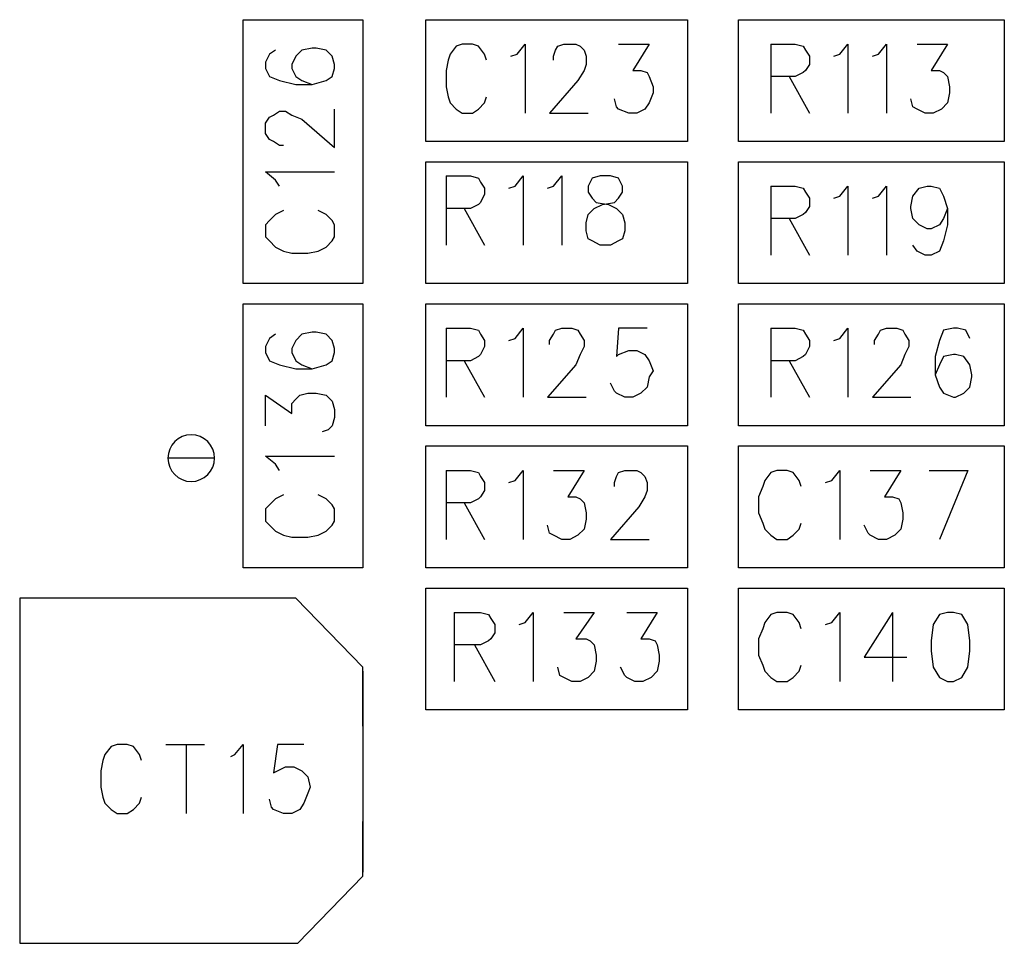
# Model space of a CAD drawing. Extents: x 11.9 to 28.1, y 10.8 to 21.2.
# Tile 4 of 56: x 16.928 to 17.413, y 14.081 to 14.536. Entities that reach past the tile are written whole.
import ezdxf

# ---------------------------------------------------------------- set-up
doc = ezdxf.new("R2010")
doc.units = 0
doc.layers.add('ASSYDWGTOP_pho', color=1, linetype='CONTINUOUS')

msp = doc.modelspace()

# ---------------------------------------------------------------- linework, layer by layer
at = {"layer": 'ASSYDWGTOP_pho'}
for points in [[(17.038, 14.406), (17.038, 14.536)], [(17.038, 14.536), (17.097, 14.536)], [(17.097, 14.536), (17.097, 14.406)], [(17.128, 14.536), (17.257, 14.536)], [(17.128, 14.476), (17.128, 14.536)], [(17.257, 14.536), (17.257, 14.476)], [(17.282, 14.476), (17.282, 14.536)], [(17.282, 14.536), (17.413, 14.536)], [(17.413, 14.536), (17.413, 14.476)], [(17.054, 14.521), (17.051, 14.519)], [(17.067, 14.521), (17.064, 14.518)], [(17.072, 14.522), (17.067, 14.521)], [(17.074, 14.522), (17.072, 14.522)], [(17.079, 14.521), (17.074, 14.522)], [(17.082, 14.518), (17.079, 14.521)], [(17.143, 14.523), (17.14, 14.519)], [(17.146, 14.524), (17.143, 14.523)], [(17.151, 14.524), (17.146, 14.524)], [(17.154, 14.523), (17.151, 14.524)], [(17.157, 14.519), (17.154, 14.523)], [(17.173, 14.519), (17.177, 14.524)], [(17.177, 14.524), (17.177, 14.49)], [(17.191, 14.518), (17.192, 14.521)], [(17.192, 14.521), (17.193, 14.523)], [(17.193, 14.523), (17.196, 14.524)], [(17.196, 14.524), (17.202, 14.524)], [(17.202, 14.524), (17.204, 14.523)], [(17.204, 14.523), (17.206, 14.521)], [(17.206, 14.521), (17.207, 14.518)], [(17.223, 14.524), (17.238, 14.524)], [(17.238, 14.524), (17.23, 14.511)], [(17.298, 14.524), (17.298, 14.49)], [(17.298, 14.524), (17.31, 14.524)], [(17.31, 14.524), (17.314, 14.523)], [(17.314, 14.523), (17.315, 14.521)], [(17.315, 14.521), (17.317, 14.518)], [(17.332, 14.519), (17.336, 14.524)], [(17.336, 14.524), (17.336, 14.49)], [(17.351, 14.519), (17.355, 14.524)], [(17.355, 14.524), (17.355, 14.49)], [(17.37, 14.524), (17.385, 14.524)], [(17.385, 14.524), (17.377, 14.511)], [(17.051, 14.519), (17.049, 14.515)], [(17.064, 14.518), (17.062, 14.514)], [(17.083, 14.514), (17.082, 14.518)], [(17.14, 14.519), (17.139, 14.516)], [(17.158, 14.516), (17.157, 14.519)], [(17.17, 14.518), (17.173, 14.519)], [(17.191, 14.516), (17.191, 14.518)], [(17.207, 14.518), (17.207, 14.514)], [(17.317, 14.518), (17.317, 14.514)], [(17.329, 14.518), (17.332, 14.519)], [(17.348, 14.518), (17.351, 14.519)], [(17.049, 14.515), (17.049, 14.512)], [(17.049, 14.512), (17.051, 14.508)], [(17.062, 14.514), (17.062, 14.512)], [(17.062, 14.512), (17.064, 14.508)], [(17.082, 14.508), (17.083, 14.512)], [(17.083, 14.512), (17.083, 14.514)], [(17.139, 14.516), (17.138, 14.511)], [(17.207, 14.514), (17.206, 14.511)], [(17.317, 14.514), (17.315, 14.511)], [(17.051, 14.508), (17.056, 14.506)], [(17.064, 14.508), (17.067, 14.506)], [(17.079, 14.506), (17.082, 14.508)], [(17.138, 14.511), (17.138, 14.503)], [(17.206, 14.511), (17.203, 14.506)], [(17.23, 14.511), (17.234, 14.511)], [(17.234, 14.511), (17.237, 14.51)], [(17.237, 14.51), (17.238, 14.508)], [(17.238, 14.508), (17.24, 14.503)], [(17.31, 14.508), (17.298, 14.508)], [(17.307, 14.508), (17.317, 14.49)], [(17.314, 14.51), (17.31, 14.508)], [(17.315, 14.511), (17.314, 14.51)], [(17.377, 14.511), (17.381, 14.511)], [(17.381, 14.511), (17.383, 14.51)], [(17.383, 14.51), (17.385, 14.508)], [(17.385, 14.508), (17.386, 14.503)], [(17.056, 14.506), (17.064, 14.504)], [(17.064, 14.504), (17.072, 14.504)], [(17.067, 14.506), (17.072, 14.504)], [(17.072, 14.504), (17.079, 14.506)], [(17.138, 14.503), (17.139, 14.498)], [(17.203, 14.506), (17.189, 14.49)], [(17.24, 14.503), (17.24, 14.5)], [(17.386, 14.503), (17.386, 14.5)], [(17.139, 14.498), (17.14, 14.495)], [(17.157, 14.495), (17.158, 14.498)], [(17.222, 14.493), (17.221, 14.497)], [(17.24, 14.5), (17.238, 14.495)], [(17.368, 14.493), (17.367, 14.497)], [(17.386, 14.5), (17.385, 14.495)], [(17.083, 14.473), (17.083, 14.492)], [(17.14, 14.495), (17.143, 14.492)], [(17.143, 14.492), (17.146, 14.49)], [(17.151, 14.49), (17.154, 14.492)], [(17.154, 14.492), (17.157, 14.495)], [(17.223, 14.492), (17.222, 14.493)], [(17.228, 14.49), (17.223, 14.492)], [(17.236, 14.492), (17.232, 14.49)], [(17.238, 14.495), (17.236, 14.492)], [(17.37, 14.492), (17.368, 14.493)], [(17.374, 14.49), (17.37, 14.492)], [(17.382, 14.492), (17.378, 14.49)], [(17.385, 14.495), (17.382, 14.492)], [(17.049, 14.485), (17.051, 14.488)], [(17.051, 14.488), (17.053, 14.489)], [(17.053, 14.489), (17.056, 14.491)], [(17.056, 14.491), (17.059, 14.491)], [(17.059, 14.491), (17.062, 14.489)], [(17.062, 14.489), (17.067, 14.487)], [(17.067, 14.487), (17.083, 14.473)], [(17.146, 14.49), (17.151, 14.49)], [(17.189, 14.49), (17.208, 14.49)], [(17.232, 14.49), (17.228, 14.49)], [(17.378, 14.49), (17.374, 14.49)], [(17.049, 14.48), (17.049, 14.485)], [(17.051, 14.477), (17.049, 14.48)], [(17.053, 14.476), (17.051, 14.477)], [(17.056, 14.474), (17.053, 14.476)], [(17.058, 14.474), (17.056, 14.474)], [(17.257, 14.476), (17.128, 14.476)], [(17.413, 14.476), (17.282, 14.476)], [(17.128, 14.406), (17.128, 14.466)], [(17.128, 14.466), (17.257, 14.466)], [(17.257, 14.466), (17.257, 14.406)], [(17.282, 14.406), (17.282, 14.466)], [(17.282, 14.466), (17.413, 14.466)], [(17.413, 14.466), (17.413, 14.406)], [(17.054, 14.457), (17.049, 14.461)], [(17.049, 14.461), (17.083, 14.461)], [(17.138, 14.459), (17.138, 14.425)], [(17.138, 14.459), (17.15, 14.459)], [(17.15, 14.459), (17.154, 14.458)], [(17.154, 14.458), (17.155, 14.456)], [(17.172, 14.454), (17.176, 14.459)], [(17.176, 14.459), (17.176, 14.425)], [(17.191, 14.454), (17.195, 14.459)], [(17.195, 14.459), (17.195, 14.425)], [(17.21, 14.458), (17.208, 14.454)], [(17.214, 14.459), (17.21, 14.458)], [(17.219, 14.459), (17.214, 14.459)], [(17.223, 14.458), (17.219, 14.459)], [(17.225, 14.454), (17.223, 14.458)], [(17.056, 14.454), (17.054, 14.457)], [(17.155, 14.456), (17.157, 14.453)], [(17.157, 14.453), (17.157, 14.45)], [(17.169, 14.453), (17.172, 14.454)], [(17.188, 14.453), (17.191, 14.454)], [(17.208, 14.454), (17.208, 14.451)], [(17.225, 14.451), (17.225, 14.454)], [(17.298, 14.454), (17.298, 14.42)], [(17.298, 14.454), (17.31, 14.454)], [(17.31, 14.454), (17.314, 14.453)], [(17.314, 14.453), (17.315, 14.451)], [(17.332, 14.449), (17.336, 14.454)], [(17.336, 14.454), (17.336, 14.42)], [(17.351, 14.449), (17.355, 14.454)], [(17.355, 14.454), (17.355, 14.42)], [(17.368, 14.449), (17.371, 14.453)], [(17.371, 14.453), (17.375, 14.454)], [(17.375, 14.454), (17.377, 14.454)], [(17.377, 14.454), (17.381, 14.453)], [(17.381, 14.453), (17.383, 14.449)], [(17.157, 14.45), (17.155, 14.446)], [(17.208, 14.451), (17.21, 14.448)], [(17.223, 14.448), (17.225, 14.451)], [(17.315, 14.451), (17.317, 14.448)], [(17.329, 14.448), (17.332, 14.449)], [(17.348, 14.448), (17.351, 14.449)], [(17.367, 14.444), (17.368, 14.449)], [(17.383, 14.449), (17.385, 14.443)], [(17.154, 14.445), (17.15, 14.443)], [(17.155, 14.446), (17.154, 14.445)], [(17.21, 14.448), (17.212, 14.446)], [(17.211, 14.443), (17.215, 14.445)], [(17.212, 14.446), (17.218, 14.445)], [(17.215, 14.445), (17.221, 14.446)], [(17.218, 14.445), (17.222, 14.443)], [(17.221, 14.446), (17.223, 14.448)], [(17.317, 14.444), (17.315, 14.441)], [(17.317, 14.448), (17.317, 14.444)], [(17.367, 14.443), (17.367, 14.444)], [(17.054, 14.44), (17.051, 14.437)], [(17.058, 14.442), (17.054, 14.44)], [(17.079, 14.44), (17.075, 14.442)], [(17.082, 14.437), (17.079, 14.44)], [(17.15, 14.443), (17.138, 14.443)], [(17.147, 14.443), (17.157, 14.425)], [(17.207, 14.436), (17.208, 14.44)], [(17.208, 14.44), (17.211, 14.443)], [(17.222, 14.443), (17.225, 14.44)], [(17.225, 14.44), (17.226, 14.436)], [(17.314, 14.44), (17.31, 14.438)], [(17.315, 14.441), (17.314, 14.44)], [(17.368, 14.438), (17.367, 14.443)], [(17.385, 14.443), (17.383, 14.438)], [(17.385, 14.443), (17.385, 14.435)], [(17.051, 14.437), (17.049, 14.435)], [(17.049, 14.435), (17.049, 14.429)], [(17.083, 14.435), (17.082, 14.437)], [(17.083, 14.429), (17.083, 14.435)], [(17.207, 14.432), (17.207, 14.436)], [(17.226, 14.436), (17.226, 14.432)], [(17.31, 14.438), (17.298, 14.438)], [(17.307, 14.438), (17.317, 14.42)], [(17.371, 14.435), (17.368, 14.438)], [(17.375, 14.433), (17.371, 14.435)], [(17.381, 14.435), (17.377, 14.433)], [(17.383, 14.438), (17.381, 14.435)], [(17.385, 14.435), (17.383, 14.427)], [(17.049, 14.429), (17.051, 14.427)], [(17.082, 14.427), (17.083, 14.429)], [(17.208, 14.428), (17.207, 14.432)], [(17.226, 14.432), (17.225, 14.428)], [(17.377, 14.433), (17.375, 14.433)], [(17.051, 14.427), (17.054, 14.424)], [(17.054, 14.424), (17.058, 14.422)], [(17.075, 14.422), (17.079, 14.424)], [(17.079, 14.424), (17.082, 14.427)], [(17.21, 14.427), (17.208, 14.428)], [(17.214, 14.425), (17.21, 14.427)], [(17.219, 14.425), (17.214, 14.425)], [(17.223, 14.427), (17.219, 14.425)], [(17.225, 14.428), (17.223, 14.427)], [(17.37, 14.422), (17.368, 14.425)], [(17.383, 14.427), (17.381, 14.422)], [(17.058, 14.422), (17.062, 14.421)], [(17.062, 14.421), (17.07, 14.421)], [(17.07, 14.421), (17.075, 14.422)], [(17.374, 14.42), (17.37, 14.422)], [(17.377, 14.42), (17.374, 14.42)], [(17.381, 14.422), (17.377, 14.42)], [(17.097, 14.406), (17.038, 14.406)], [(17.257, 14.406), (17.128, 14.406)], [(17.413, 14.406), (17.282, 14.406)], [(17.038, 14.266), (17.038, 14.396)], [(17.038, 14.396), (17.097, 14.396)], [(17.097, 14.396), (17.097, 14.266)], [(17.128, 14.336), (17.128, 14.396)], [(17.128, 14.396), (17.257, 14.396)], [(17.257, 14.396), (17.257, 14.336)], [(17.282, 14.336), (17.282, 14.396)], [(17.282, 14.396), (17.413, 14.396)], [(17.413, 14.396), (17.413, 14.336)], [(17.054, 14.381), (17.051, 14.379)], [(17.067, 14.381), (17.064, 14.378)], [(17.072, 14.382), (17.067, 14.381)], [(17.074, 14.382), (17.072, 14.382)], [(17.079, 14.381), (17.074, 14.382)], [(17.082, 14.378), (17.079, 14.381)], [(17.138, 14.384), (17.138, 14.35)], [(17.138, 14.384), (17.15, 14.384)], [(17.15, 14.384), (17.154, 14.383)], [(17.154, 14.383), (17.155, 14.381)], [(17.155, 14.381), (17.157, 14.378)], [(17.172, 14.379), (17.176, 14.384)], [(17.176, 14.384), (17.176, 14.35)], [(17.189, 14.378), (17.191, 14.381)], [(17.191, 14.381), (17.192, 14.383)], [(17.192, 14.383), (17.195, 14.384)], [(17.195, 14.384), (17.2, 14.384)], [(17.2, 14.384), (17.203, 14.383)], [(17.203, 14.383), (17.204, 14.381)], [(17.204, 14.381), (17.206, 14.378)], [(17.223, 14.384), (17.222, 14.37)], [(17.237, 14.384), (17.223, 14.384)], [(17.298, 14.384), (17.298, 14.35)], [(17.298, 14.384), (17.31, 14.384)], [(17.31, 14.384), (17.314, 14.383)], [(17.314, 14.383), (17.315, 14.381)], [(17.315, 14.381), (17.317, 14.378)], [(17.332, 14.379), (17.336, 14.384)], [(17.336, 14.384), (17.336, 14.35)], [(17.349, 14.378), (17.351, 14.381)], [(17.351, 14.381), (17.352, 14.383)], [(17.352, 14.383), (17.355, 14.384)], [(17.355, 14.384), (17.36, 14.384)], [(17.36, 14.384), (17.363, 14.383)], [(17.363, 14.383), (17.364, 14.381)], [(17.364, 14.381), (17.366, 14.378)], [(17.383, 14.383), (17.381, 14.378)], [(17.388, 14.384), (17.383, 14.383)], [(17.39, 14.384), (17.388, 14.384)], [(17.394, 14.383), (17.39, 14.384)], [(17.396, 14.379), (17.394, 14.383)], [(17.051, 14.379), (17.049, 14.375)], [(17.064, 14.378), (17.062, 14.374)], [(17.083, 14.374), (17.082, 14.378)], [(17.157, 14.378), (17.157, 14.375)], [(17.169, 14.378), (17.172, 14.379)], [(17.189, 14.376), (17.189, 14.378)], [(17.206, 14.378), (17.206, 14.375)], [(17.317, 14.378), (17.317, 14.375)], [(17.329, 14.378), (17.332, 14.379)], [(17.349, 14.376), (17.349, 14.378)], [(17.366, 14.378), (17.366, 14.375)], [(17.381, 14.378), (17.379, 14.37)], [(17.049, 14.375), (17.049, 14.372)], [(17.049, 14.372), (17.051, 14.368)], [(17.062, 14.374), (17.062, 14.372)], [(17.062, 14.372), (17.064, 14.368)], [(17.082, 14.368), (17.083, 14.372)], [(17.083, 14.372), (17.083, 14.374)], [(17.155, 14.371), (17.154, 14.37)], [(17.157, 14.375), (17.155, 14.371)], [(17.204, 14.371), (17.202, 14.366)], [(17.206, 14.375), (17.204, 14.371)], [(17.222, 14.37), (17.223, 14.371)], [(17.223, 14.371), (17.228, 14.373)], [(17.228, 14.373), (17.232, 14.373)], [(17.232, 14.373), (17.236, 14.371)], [(17.236, 14.371), (17.238, 14.368)], [(17.315, 14.371), (17.314, 14.37)], [(17.317, 14.375), (17.315, 14.371)], [(17.364, 14.371), (17.362, 14.366)], [(17.366, 14.375), (17.364, 14.371)], [(17.388, 14.371), (17.383, 14.37)], [(17.389, 14.371), (17.388, 14.371)], [(17.393, 14.37), (17.389, 14.371)], [(17.051, 14.368), (17.056, 14.366)], [(17.056, 14.366), (17.064, 14.364)], [(17.064, 14.368), (17.067, 14.366)], [(17.067, 14.366), (17.072, 14.364)], [(17.072, 14.364), (17.079, 14.366)], [(17.079, 14.366), (17.082, 14.368)], [(17.15, 14.368), (17.138, 14.368)], [(17.147, 14.368), (17.157, 14.35)], [(17.154, 14.37), (17.15, 14.368)], [(17.202, 14.366), (17.188, 14.35)], [(17.238, 14.368), (17.24, 14.363)], [(17.31, 14.368), (17.298, 14.368)], [(17.307, 14.368), (17.317, 14.35)], [(17.314, 14.37), (17.31, 14.368)], [(17.362, 14.366), (17.348, 14.35)], [(17.379, 14.37), (17.379, 14.361)], [(17.381, 14.366), (17.379, 14.361)], [(17.383, 14.37), (17.381, 14.366)], [(17.396, 14.366), (17.393, 14.37)], [(17.397, 14.361), (17.396, 14.366)], [(17.064, 14.364), (17.072, 14.364)], [(17.24, 14.363), (17.238, 14.36)], [(17.379, 14.361), (17.381, 14.355)], [(17.397, 14.36), (17.397, 14.361)], [(17.221, 14.353), (17.219, 14.357)], [(17.238, 14.36), (17.237, 14.355)], [(17.396, 14.355), (17.397, 14.36)], [(17.066, 14.351), (17.07, 14.352)], [(17.07, 14.352), (17.074, 14.352)], [(17.074, 14.352), (17.079, 14.351)], [(17.222, 14.352), (17.221, 14.353)], [(17.226, 14.35), (17.222, 14.352)], [(17.234, 14.352), (17.23, 14.35)], [(17.237, 14.355), (17.234, 14.352)], [(17.381, 14.355), (17.383, 14.352)], [(17.383, 14.352), (17.388, 14.35)], [(17.389, 14.35), (17.393, 14.352)], [(17.393, 14.352), (17.396, 14.355)], [(17.049, 14.336), (17.049, 14.351)], [(17.049, 14.351), (17.062, 14.342)], [(17.062, 14.347), (17.064, 14.349)], [(17.062, 14.342), (17.062, 14.347)], [(17.064, 14.349), (17.066, 14.351)], [(17.079, 14.351), (17.082, 14.348)], [(17.082, 14.348), (17.083, 14.344)], [(17.188, 14.35), (17.207, 14.35)], [(17.23, 14.35), (17.226, 14.35)], [(17.348, 14.35), (17.367, 14.35)], [(17.388, 14.35), (17.389, 14.35)], [(17.083, 14.344), (17.083, 14.34)], [(17.083, 14.34), (17.082, 14.336)], [(17.08, 14.334), (17.077, 14.333)], [(17.082, 14.336), (17.08, 14.334)], [(17.257, 14.336), (17.128, 14.336)], [(17.413, 14.336), (17.282, 14.336)], [(17.128, 14.326), (17.257, 14.326)], [(17.128, 14.266), (17.128, 14.326)], [(17.257, 14.326), (17.257, 14.266)], [(17.282, 14.326), (17.413, 14.326)], [(17.282, 14.266), (17.282, 14.326)], [(17.413, 14.326), (17.413, 14.266)], [(17.054, 14.317), (17.049, 14.321)], [(17.049, 14.321), (17.083, 14.321)], [(17.056, 14.314), (17.054, 14.317)], [(17.138, 14.314), (17.138, 14.28)], [(17.138, 14.314), (17.15, 14.314)], [(17.15, 14.314), (17.154, 14.313)], [(17.154, 14.313), (17.155, 14.311)], [(17.172, 14.309), (17.176, 14.314)], [(17.176, 14.314), (17.176, 14.28)], [(17.191, 14.314), (17.206, 14.314)], [(17.206, 14.314), (17.198, 14.301)], [(17.222, 14.311), (17.223, 14.313)], [(17.223, 14.313), (17.226, 14.314)], [(17.226, 14.314), (17.232, 14.314)], [(17.232, 14.314), (17.234, 14.313)], [(17.234, 14.313), (17.236, 14.311)], [(17.298, 14.313), (17.295, 14.309)], [(17.301, 14.314), (17.298, 14.313)], [(17.306, 14.314), (17.301, 14.314)], [(17.309, 14.313), (17.306, 14.314)], [(17.312, 14.309), (17.309, 14.313)], [(17.328, 14.309), (17.332, 14.314)], [(17.332, 14.314), (17.332, 14.28)], [(17.347, 14.314), (17.362, 14.314)], [(17.362, 14.314), (17.354, 14.301)], [(17.376, 14.314), (17.395, 14.314)], [(17.395, 14.314), (17.381, 14.28)], [(17.155, 14.311), (17.157, 14.308)], [(17.157, 14.308), (17.157, 14.304)], [(17.169, 14.308), (17.172, 14.309)], [(17.221, 14.308), (17.222, 14.311)], [(17.221, 14.306), (17.221, 14.308)], [(17.236, 14.311), (17.237, 14.308)], [(17.237, 14.308), (17.237, 14.304)], [(17.295, 14.309), (17.294, 14.306)], [(17.313, 14.306), (17.312, 14.309)], [(17.325, 14.308), (17.328, 14.309)], [(17.157, 14.304), (17.155, 14.301)], [(17.237, 14.304), (17.236, 14.301)], [(17.294, 14.306), (17.292, 14.301)], [(17.054, 14.3), (17.051, 14.297)], [(17.058, 14.302), (17.054, 14.3)], [(17.079, 14.3), (17.075, 14.302)], [(17.082, 14.297), (17.079, 14.3)], [(17.15, 14.298), (17.138, 14.298)], [(17.147, 14.298), (17.157, 14.28)], [(17.154, 14.3), (17.15, 14.298)], [(17.155, 14.301), (17.154, 14.3)], [(17.198, 14.301), (17.202, 14.301)], [(17.202, 14.301), (17.204, 14.3)], [(17.204, 14.3), (17.206, 14.298)], [(17.206, 14.298), (17.207, 14.293)], [(17.236, 14.301), (17.233, 14.296)], [(17.292, 14.301), (17.292, 14.293)], [(17.354, 14.301), (17.358, 14.301)], [(17.358, 14.301), (17.361, 14.3)], [(17.361, 14.3), (17.362, 14.298)], [(17.362, 14.298), (17.363, 14.293)], [(17.051, 14.297), (17.049, 14.295)], [(17.049, 14.295), (17.049, 14.289)], [(17.083, 14.295), (17.082, 14.297)], [(17.083, 14.289), (17.083, 14.295)], [(17.207, 14.293), (17.207, 14.29)], [(17.233, 14.296), (17.219, 14.28)], [(17.292, 14.293), (17.294, 14.288)], [(17.363, 14.293), (17.363, 14.29)], [(17.049, 14.289), (17.051, 14.287)], [(17.082, 14.287), (17.083, 14.289)], [(17.207, 14.29), (17.206, 14.285)], [(17.363, 14.29), (17.362, 14.285)], [(17.051, 14.287), (17.054, 14.284)], [(17.054, 14.284), (17.058, 14.282)], [(17.075, 14.282), (17.079, 14.284)], [(17.079, 14.284), (17.082, 14.287)], [(17.189, 14.283), (17.188, 14.287)], [(17.206, 14.285), (17.203, 14.282)], [(17.294, 14.288), (17.295, 14.285)], [(17.295, 14.285), (17.298, 14.282)], [(17.309, 14.282), (17.312, 14.285)], [(17.312, 14.285), (17.313, 14.288)], [(17.346, 14.283), (17.344, 14.287)], [(17.362, 14.285), (17.359, 14.282)], [(17.058, 14.282), (17.062, 14.281)], [(17.062, 14.281), (17.07, 14.281)], [(17.07, 14.281), (17.075, 14.282)], [(17.191, 14.282), (17.189, 14.283)], [(17.195, 14.28), (17.191, 14.282)], [(17.199, 14.28), (17.195, 14.28)], [(17.203, 14.282), (17.199, 14.28)], [(17.219, 14.28), (17.238, 14.28)], [(17.298, 14.282), (17.301, 14.28)], [(17.301, 14.28), (17.306, 14.28)], [(17.306, 14.28), (17.309, 14.282)], [(17.347, 14.282), (17.346, 14.283)], [(17.351, 14.28), (17.347, 14.282)], [(17.355, 14.28), (17.351, 14.28)], [(17.359, 14.282), (17.355, 14.28)], [(17.097, 14.266), (17.038, 14.266)], [(17.257, 14.266), (17.128, 14.266)], [(17.413, 14.266), (17.282, 14.266)], [(17.128, 14.256), (17.257, 14.256)], [(17.128, 14.196), (17.128, 14.256)], [(17.257, 14.256), (17.257, 14.196)], [(17.282, 14.256), (17.413, 14.256)], [(17.282, 14.196), (17.282, 14.256)], [(17.413, 14.256), (17.413, 14.196)], [(17.064, 14.251), (16.928, 14.251)], [(16.928, 14.251), (16.928, 14.189)], [(16.928, 14.25), (16.928, 14.084)], [(17.097, 14.217), (17.064, 14.251)], [(17.142, 14.244), (17.142, 14.21)], [(17.142, 14.244), (17.155, 14.244)], [(17.155, 14.244), (17.159, 14.243)], [(17.159, 14.243), (17.16, 14.241)], [(17.16, 14.241), (17.162, 14.238)], [(17.177, 14.239), (17.181, 14.244)], [(17.181, 14.244), (17.181, 14.21)], [(17.196, 14.244), (17.211, 14.244)], [(17.211, 14.244), (17.202, 14.231)], [(17.227, 14.244), (17.242, 14.244)], [(17.242, 14.244), (17.234, 14.231)], [(17.298, 14.243), (17.295, 14.239)], [(17.301, 14.244), (17.298, 14.243)], [(17.306, 14.244), (17.301, 14.244)], [(17.309, 14.243), (17.306, 14.244)], [(17.312, 14.239), (17.309, 14.243)], [(17.328, 14.239), (17.332, 14.244)], [(17.332, 14.244), (17.332, 14.21)], [(17.358, 14.244), (17.344, 14.222)], [(17.358, 14.244), (17.358, 14.21)], [(17.381, 14.243), (17.378, 14.238)], [(17.385, 14.244), (17.381, 14.243)], [(17.388, 14.244), (17.385, 14.244)], [(17.392, 14.243), (17.388, 14.244)], [(17.395, 14.238), (17.392, 14.243)], [(17.162, 14.238), (17.162, 14.234)], [(17.174, 14.238), (17.177, 14.239)], [(17.294, 14.236), (17.292, 14.231)], [(17.295, 14.239), (17.294, 14.236)], [(17.313, 14.236), (17.312, 14.239)], [(17.325, 14.238), (17.328, 14.239)], [(17.378, 14.238), (17.377, 14.23)], [(17.396, 14.23), (17.395, 14.238)], [(17.159, 14.23), (17.155, 14.228)], [(17.16, 14.231), (17.159, 14.23)], [(17.162, 14.234), (17.16, 14.231)], [(17.202, 14.231), (17.207, 14.231)], [(17.207, 14.231), (17.209, 14.23)], [(17.209, 14.23), (17.211, 14.228)], [(17.234, 14.231), (17.238, 14.231)], [(17.238, 14.231), (17.241, 14.23)], [(17.241, 14.23), (17.242, 14.228)], [(17.292, 14.231), (17.292, 14.223)], [(17.377, 14.23), (17.377, 14.225)], [(17.396, 14.225), (17.396, 14.23)], [(17.155, 14.228), (17.142, 14.228)], [(17.152, 14.228), (17.162, 14.21)], [(17.211, 14.228), (17.212, 14.223)], [(17.242, 14.228), (17.243, 14.223)], [(17.212, 14.223), (17.212, 14.22)], [(17.243, 14.223), (17.243, 14.22)], [(17.292, 14.223), (17.294, 14.218)], [(17.344, 14.222), (17.365, 14.222)], [(17.377, 14.225), (17.378, 14.217)], [(17.395, 14.217), (17.396, 14.225)], [(17.097, 14.188), (17.097, 14.217)], [(17.194, 14.213), (17.193, 14.217)], [(17.212, 14.22), (17.211, 14.215)], [(17.226, 14.213), (17.224, 14.217)], [(17.243, 14.22), (17.242, 14.215)], [(17.294, 14.218), (17.295, 14.215)], [(17.312, 14.215), (17.313, 14.218)], [(17.378, 14.217), (17.381, 14.212)], [(17.392, 14.212), (17.395, 14.217)], [(17.097, 14.215), (17.097, 14.116)], [(17.196, 14.212), (17.194, 14.213)], [(17.2, 14.21), (17.196, 14.212)], [(17.208, 14.212), (17.204, 14.21)], [(17.211, 14.215), (17.208, 14.212)], [(17.227, 14.212), (17.226, 14.213)], [(17.231, 14.21), (17.227, 14.212)], [(17.239, 14.212), (17.235, 14.21)], [(17.242, 14.215), (17.239, 14.212)], [(17.295, 14.215), (17.298, 14.212)], [(17.298, 14.212), (17.301, 14.21)], [(17.306, 14.21), (17.309, 14.212)], [(17.309, 14.212), (17.312, 14.215)], [(17.381, 14.212), (17.385, 14.21)], [(17.388, 14.21), (17.392, 14.212)], [(17.204, 14.21), (17.2, 14.21)], [(17.235, 14.21), (17.231, 14.21)], [(17.301, 14.21), (17.306, 14.21)], [(17.385, 14.21), (17.388, 14.21)], [(17.257, 14.196), (17.128, 14.196)], [(17.413, 14.196), (17.282, 14.196)], [(16.973, 14.178), (16.97, 14.174)], [(16.976, 14.179), (16.973, 14.178)], [(16.981, 14.179), (16.976, 14.179)], [(16.984, 14.178), (16.981, 14.179)], [(16.987, 14.174), (16.984, 14.178)], [(17, 14.179), (17.019, 14.179)], [(17.01, 14.179), (17.01, 14.145)], [(17.034, 14.174), (17.038, 14.179)], [(17.038, 14.179), (17.038, 14.145)], [(17.055, 14.179), (17.053, 14.165)], [(17.068, 14.179), (17.055, 14.179)], [(16.97, 14.174), (16.969, 14.171)], [(16.988, 14.171), (16.987, 14.174)], [(17.032, 14.173), (17.034, 14.174)], [(16.969, 14.171), (16.968, 14.166)], [(17.055, 14.166), (17.059, 14.168)], [(17.059, 14.168), (17.063, 14.168)], [(17.063, 14.168), (17.067, 14.166)], [(16.968, 14.166), (16.968, 14.158)], [(17.053, 14.165), (17.055, 14.166)], [(17.067, 14.166), (17.07, 14.163)], [(17.07, 14.163), (17.071, 14.158)], [(16.968, 14.158), (16.969, 14.153)], [(17.071, 14.158), (17.07, 14.155)], [(16.969, 14.153), (16.97, 14.15)], [(16.987, 14.15), (16.988, 14.153)], [(17.07, 14.155), (17.068, 14.15)], [(16.97, 14.15), (16.973, 14.147)], [(16.984, 14.147), (16.987, 14.15)], [(17.052, 14.148), (17.051, 14.152)], [(17.053, 14.147), (17.052, 14.148)], [(17.068, 14.15), (17.066, 14.147)], [(16.928, 14.145), (16.928, 14.081)], [(16.973, 14.147), (16.976, 14.145)], [(16.976, 14.145), (16.981, 14.145)], [(16.981, 14.145), (16.984, 14.147)], [(17.058, 14.145), (17.053, 14.147)], [(17.062, 14.145), (17.058, 14.145)], [(17.066, 14.147), (17.062, 14.145)], [(17.097, 14.114), (17.097, 14.141)], [(17.065, 14.081), (17.097, 14.114)], [(16.928, 14.081), (17.065, 14.081)]]:
    msp.add_lwpolyline(points, dxfattribs=at)
for points in [[(17.024, 14.32, 1), (17.001, 14.32, 1)], [(17.001, 14.32, 1), (17.024, 14.32)]]:
    msp.add_lwpolyline(points, format="xyb", close=True, dxfattribs=at)

doc.saveas('drawing.dxf')
